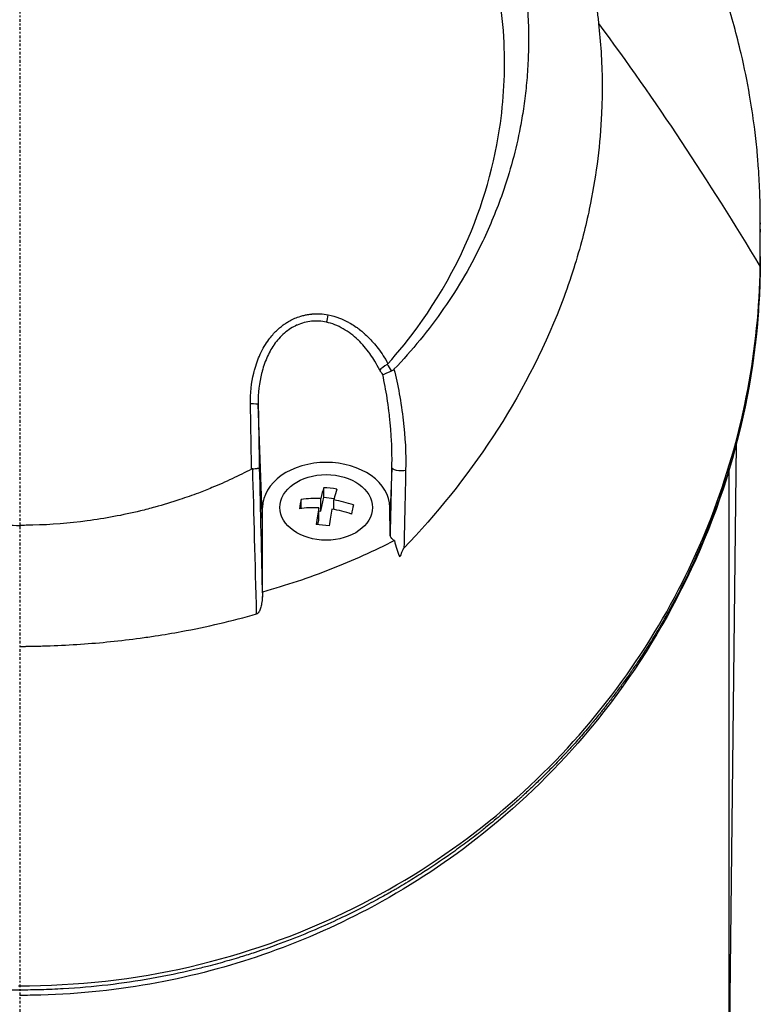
# Model space of a CAD drawing. Header units: millimetres. Extents: x 0 to 4378, y 0 to 2376.
# Tile 250 of 256: x 2215 to 2255, y 1546 to 1600. Entities that reach past the tile are written whole.
import ezdxf

# ---------------------------------------------------------------- set-up
doc = ezdxf.new("R2010")
doc.units = ezdxf.units.MM
doc.header["$LTSCALE"] = 0.2
doc.linetypes.add('CENTER2', pattern=[1.125, 0.75, -0.125, 0.125, -0.125])
doc.layers.add('02_Center Line', color=1, linetype='CENTER2')

# ---------------------------------------------------------------- blocks, each defined once
blk = doc.blocks.new('A$C300084c2')
for p, q in [((32.394, 997.202), (32.394, 997.204)), ((33.394, 995.817), (33.394, 995.814)), ((33.406, 995.797), (33.406, 995.799)), ((40.73, 986.989), (40.73, 987.15)), ((40.73, 986.921), (40.73, 987.083)), ((39.429, 986.711), (39.429, 986.707)), ((39.479, 986.627), (39.479, 986.631)), ((40.73, 986.648), (40.73, 986.487)), ((40.73, 985.154), (40.73, 985.316)), ((15.474, 981.458), (15.474, 981.458)), ((20.033, 978.34), (20.033, 978.34)), ((13.358, 970.496), (13.117, 977.007)), ((13.118, 976.927), (13.118, 976.927)), ((13.122, 976.779), (13.122, 976.779)), ((21.17, 975.358), (21.17, 975.357)), ((39.006, 937.7), (39.421, 974.849)), ((39.422, 974.916), (39.422, 974.916)), ((20.476, 974.07), (20.476, 974.07)), ((20.47, 973.512), (20.364, 970.657)), ((39, 973.354), (39, 937.7)), ((16.72, 971.903), (16.72, 972.43)), ((15.485, 971.289), (15.485, 971.782)), ((16.561, 971.142), (16.72, 971.903)), ((16.561, 971.142), (16.561, 971.829)), ((16.72, 971.903), (17.299, 971.843)), ((17.278, 971.229), (17.278, 971.754)), ((13.358, 966.708), (13.358, 971.344)), ((16.455, 970.635), (16.455, 971.322)), ((16.455, 971.154), (16.561, 971.142)), ((20.371, 969.85), (20.358, 971.344)), ((20.358, 971.344), (20.358, 971.344)), ((16.405, 970.396), (16.455, 970.635))]:
    blk.add_line(p, q)
for centre, radius, start, end in [((0, 986.2), 24.151, 331.4436, 331.4456), ((14.626, 972.559), 1.808, 148.7882, 148.789), ((14.626, 972.559), 1.808, 143.3744, 143.3753), ((12.789, 968.917), 1.5, 85.8162, 85.8182), ((12.789, 968.917), 1.25, 84.671, 84.6743), ((12.789, 968.917), 1.25, 278.3542, 278.3654), ((12.789, 968.917), 1.5, 277.2104, 277.2198)]:
    blk.add_arc(centre, radius, start, end)
for centre, major_axis, ratio, start_param, end_param in [((39.723, 984.323), (1, -0.019), 0.706618, 0.000005, 0.013285), ((16.874, 981.876), (0.095, 0.491), 0.171719, 3.969202, 4.870509), ((17.668, 976.926), (-0.954, 3.618), 0.893968, 5.025492, 5.142617), ((16.573, 976.636), (3.864, 0.903), 0.946375, 0.322049, 0.400761), ((12.617, 976.998), (0.5, 0.009), 0.072072, 0.018568, 1.420082), ((21.932, 948.217), (-7.363, 286.577), 0.028375, 1.481634, 1.506569), ((16.508, 968.4), (-0.469, -4.481), 0.103474, 3.604702, 3.851849), ((17.079, 969.377), (-4.19, 0.877), 0.699495, 4.772906, 4.942477), ((17.225, 968.325), (0.469, 4.481), 0.103474, 0.463109, 0.710256), ((15.432, 968.513), (-0.445, -4.257), 0.103474, 3.847617, 4.017188), ((16.919, 968.616), (-4.41, 0.922), 0.699495, 4.938245, 5.185392), ((16.919, 968.616), (-4.41, 0.922), 0.699495, 4.529991, 4.777138), ((16.813, 968.109), (4.41, -0.922), 0.699495, 1.796653, 2.0438), ((16.508, 968.4), (-0.469, -4.481), 0.103474, 4.012956, 4.260103), ((17.225, 968.325), (0.469, 4.481), 0.103474, 0.871363, 1.11851), ((16.813, 968.109), (4.41, -0.922), 0.699495, 1.388399, 1.635545), ((18.301, 968.213), (0.445, 4.257), 0.103474, 0.706024, 0.875595), ((16.654, 967.348), (4.19, -0.877), 0.699495, 1.631313, 1.800885), ((12.871, 966.711), (0.487, -0.01), 0.816195, 6.243151, 6.299832)]:
    blk.add_ellipse(centre, major_axis=major_axis, ratio=ratio, start_param=start_param, end_param=end_param)
blk.add_ellipse((16.856, 971.344), major_axis=(2.55, 0), ratio=0.707097)
for points, knots in [([(3.067, 1026.386), (3.505, 1026.336), (3.941, 1026.276), (4.374, 1026.208), (4.856, 1026.131), (5.334, 1026.043), (5.81, 1025.944), (6.287, 1025.846), (6.761, 1025.736), (7.232, 1025.617), (7.704, 1025.497), (8.173, 1025.368), (8.639, 1025.228), (9.57, 1024.95), (10.488, 1024.631), (11.394, 1024.273), (12.144, 1023.976), (12.885, 1023.652), (13.617, 1023.301), (13.763, 1023.23), (13.909, 1023.159), (14.054, 1023.087), (14.926, 1022.652), (15.776, 1022.182), (16.601, 1021.678), (17.43, 1021.172), (18.235, 1020.631), (19.015, 1020.056), (19.795, 1019.482), (20.549, 1018.873), (21.276, 1018.231), (21.713, 1017.845), (22.139, 1017.448), (22.556, 1017.039), (22.832, 1016.768), (23.102, 1016.492), (23.366, 1016.213), (24.036, 1015.506), (24.669, 1014.773), (25.267, 1014.015), (25.868, 1013.253), (26.433, 1012.465), (26.961, 1011.652), (27.489, 1010.839), (27.98, 1010.001), (28.433, 1009.139), (28.584, 1008.852), (28.73, 1008.562), (28.873, 1008.269), (29.59, 1006.794), (30.182, 1005.281), (30.653, 1003.736), (30.94, 1002.798), (31.182, 1001.846), (31.379, 1000.883), (31.428, 1000.642), (31.474, 1000.4), (31.518, 1000.158), (31.529, 1000.097), (31.539, 1000.037), (31.55, 999.976), (31.561, 999.915), (31.571, 999.854), (31.581, 999.794), (31.602, 999.672), (31.622, 999.551), (31.641, 999.429), (31.66, 999.307), (31.679, 999.185), (31.697, 999.063), (31.714, 998.94), (31.732, 998.818), (31.748, 998.696), (31.765, 998.573), (31.781, 998.45), (31.796, 998.327), (31.812, 998.205), (31.826, 998.082), (31.839, 997.958)], [0, 0, 0, 0, 0.0296065, 0.0296065, 0.0296065, 0.0625552, 0.0625552, 0.0625552, 0.0956223, 0.0956223, 0.0956223, 0.1287583, 0.1287583, 0.1287583, 0.1950345, 0.1950345, 0.1950345, 0.25, 0.25, 0.25, 0.2609996, 0.2609996, 0.2609996, 0.3271356, 0.3271356, 0.3271356, 0.3936018, 0.3936018, 0.3936018, 0.4600955, 0.4600955, 0.4600955, 0.5, 0.5, 0.5, 0.5264171, 0.5264171, 0.5264171, 0.593228, 0.593228, 0.593228, 0.6604161, 0.6604161, 0.6604161, 0.7276097, 0.7276097, 0.7276097, 0.75, 0.75, 0.75, 0.8628411, 0.8628411, 0.8628411, 0.9313886, 0.9313886, 0.9313886, 0.9485533, 0.9485533, 0.9485533, 0.9528443, 0.9528443, 0.9528443, 0.957135, 0.957135, 0.957135, 0.9657149, 0.9657149, 0.9657149, 0.9742923, 0.9742923, 0.9742923, 0.9828662, 0.9828662, 0.9828662, 0.9914358, 0.9914358, 0.9914358, 0.999992, 0.999992, 0.999992, 0.999992]), ([(40.73, 987.083), (40.73, 987.128), (40.73, 987.174), (40.73, 987.267), (40.729, 987.311), (40.729, 987.449), (40.728, 987.541), (40.725, 987.816), (40.722, 987.999), (40.714, 988.304), (40.711, 988.426), (40.69, 989.036), (40.664, 989.524), (40.607, 990.338), (40.58, 990.663), (40.507, 991.421), (40.459, 991.854), (40.329, 992.863), (40.243, 993.439), (40.01, 994.78), (39.855, 995.544), (39.439, 997.321), (39.16, 998.332), (38.657, 999.909), (38.461, 1000.481), (38.01, 1001.701), (37.752, 1002.348), (37.328, 1003.334), (37.175, 1003.676), (36.656, 1004.794), (36.268, 1005.566), (35.376, 1007.205), (34.863, 1008.069), (33.684, 1009.893), (33.005, 1010.851), (31.886, 1012.289), (31.482, 1012.783), (30.276, 1014.189), (29.436, 1015.086), (27.704, 1016.767), (26.82, 1017.555), (25.07, 1018.978), (24.217, 1019.619), (22.547, 1020.771), (21.739, 1021.288), (19.44, 1022.645), (17.891, 1023.435), (15.433, 1024.491), (14.585, 1024.822), (13.718, 1025.128)], [-7.729592, -7.729592, -7.729592, -7.729592, -7.71044, -7.71044, -7.69072, -7.69072, -7.65201, -7.65201, -7.574312, -7.574312, -7.522506, -7.522506, -7.315221, -7.315221, -7.177151, -7.177151, -6.993063, -6.993063, -6.7477, -6.7477, -6.420577, -6.420577, -5.984557, -5.984557, -5.735856, -5.735856, -5.451942, -5.451942, -5.300422, -5.300422, -4.9539, -4.9539, -4.557704, -4.557704, -4.105179, -4.105179, -3.863816, -3.863816, -3.40942, -3.40942, -2.98401, -2.98401, -2.611687, -2.611687, -2.28576, -2.28576, -1.715015, -1.715015, -1.424263, -1.424263, -1.424263, -1.424263]), ([(3.067, 1023.609), (4.126, 1023.496), (5.172, 1023.326), (7.244, 1022.872), (8.265, 1022.588), (9.932, 1022.026), (10.592, 1021.777), (11.611, 1021.348), (11.978, 1021.185), (15.251, 1019.645), (17.895, 1017.804), (20.291, 1015.433), (20.433, 1015.289), (20.871, 1014.835), (21.175, 1014.507), (21.75, 1013.851), (22.029, 1013.516), (22.564, 1012.844), (22.824, 1012.5), (23.331, 1011.795), (23.576, 1011.437), (24.29, 1010.334), (24.73, 1009.573), (25.53, 1008.018), (25.889, 1007.224), (26.36, 1006.026), (26.504, 1005.633), (27.199, 1003.578), (27.591, 1001.869), (27.854, 999.695), (27.895, 999.264), (27.955, 998.401), (27.974, 997.966), (27.989, 997.097), (27.986, 996.666), (27.958, 995.822), (27.934, 995.407), (27.885, 994.799), (27.867, 994.603), (27.807, 994.03), (27.758, 993.648), (27.651, 992.93), (27.593, 992.592), (27.294, 991.027), (26.967, 989.81), (26.236, 987.719), (25.874, 986.841), (24.852, 984.698), (24.133, 983.457), (22.908, 981.689), (22.475, 981.115), (21.564, 980.004), (21.084, 979.463), (20.582, 978.944)], [0.000005, 0.000005, 0.000005, 0.000005, 0.319511, 0.319511, 0.639479, 0.639479, 0.852403, 0.852403, 0.973891, 0.973891, 1.947625, 1.947625, 2.010365, 2.010365, 2.139691, 2.139691, 2.265575, 2.265575, 2.393345, 2.393345, 2.521559, 2.521559, 2.781941, 2.781941, 3.041001, 3.041001, 3.166048, 3.166048, 3.692233, 3.692233, 3.821507, 3.821507, 3.951206, 3.951206, 4.07808, 4.07808, 4.201324, 4.201324, 4.258471, 4.258471, 4.368502, 4.368502, 4.468635, 4.468635, 4.831764, 4.831764, 5.102761, 5.102761, 5.508805, 5.508805, 5.711646, 5.711646, 5.914059, 5.914059, 5.914059, 5.914059]), ([(0.009, 1021.202), (-1.128, 1021.202), (-2.276, 1021.115), (-4.534, 1020.814), (-5.688, 1020.588), (-8.127, 1019.953), (-9.404, 1019.522), (-13.452, 1017.824), (-16.034, 1016.205), (-20.77, 1011.977), (-22.793, 1009.317), (-25.516, 1003.711), (-26.47, 1000.541), (-26.709, 995.347), (-26.63, 993.758), (-26.035, 989.818), (-25.328, 987.51), (-22.925, 982.437), (-21.315, 980.44), (-20.252, 979.248)], [-3.557548, -3.557548, -3.557548, -3.557548, -3.349945, -3.349945, -3.131371, -3.131371, -2.88131, -2.88131, -2.314192, -2.314192, -1.681115, -1.681115, -1.111984, -1.111984, -0.864569, -0.864569, -0.492008, -0.492008, -0.000015, -0.000015, -0.000015, -0.000015]), ([(20.254, 979.248), (21.316, 980.438), (22.924, 982.434), (25.326, 987.501), (26.033, 989.806), (26.63, 993.742), (26.71, 995.329), (26.475, 1000.52), (25.525, 1003.691), (22.805, 1009.301), (20.784, 1011.963), (16.051, 1016.193), (13.47, 1017.815), (9.424, 1019.515), (8.146, 1019.947), (5.708, 1020.584), (4.554, 1020.811), (2.295, 1021.114), (1.147, 1021.201), (0.009, 1021.202)], [-5.847616, -5.847616, -5.847616, -5.847616, -5.038817, -5.038817, -4.426364, -4.426364, -4.019655, -4.019655, -3.083823, -3.083823, -2.043533, -2.043533, -1.111663, -1.111663, -0.700523, -0.700523, -0.341482, -0.341482, 0, 0, 0, 0]), ([(31.839, 997.958), (31.944, 996.928), (32.024, 995.907), (32.034, 994.558), (32.034, 994.403), (32.03, 993.835), (32.018, 993.421), (31.923, 991.355), (31.72, 989.712), (31.35, 987.862), (31.305, 987.646), (31.148, 986.935), (31.028, 986.445), (30.747, 985.397), (30.583, 984.844), (30.201, 983.663), (29.979, 983.039), (27.766, 977.321), (24.676, 972.793), (21.13, 969.105)], [0.000234, 0.000234, 0.000234, 0.000234, 0.319634, 0.319634, 0.361124, 0.361124, 0.471797, 0.471797, 0.914416, 0.914416, 0.9732, 0.9732, 1.107816, 1.107816, 1.261595, 1.261595, 1.436675, 1.436675, 2.883412, 2.883412, 2.883412, 2.883412]), ([(40.73, 986.648), (40.73, 986.704), (40.73, 986.76), (40.73, 986.815), (40.73, 986.89), (40.73, 986.964), (40.73, 987.039), (40.73, 987.053), (40.73, 987.068), (40.73, 987.083)], [0, 0, 0, 0, 0.3844855, 0.3844855, 0.3844855, 0.8996816, 0.8996816, 0.8996816, 1, 1, 1, 1]), ([(40.725, 984.579), (40.73, 984.936), (40.73, 985.356), (40.729, 986.012), (40.73, 986.211), (40.73, 986.648)], [-0.3053506, -0.3053506, -0.3053506, -0.3053506, -0.1855765, -0.1855765, 0, 0, 0, 0]), ([(40.729, 985.678), (40.729, 985.8), (40.729, 985.923), (40.73, 986.193), (40.73, 986.34), (40.73, 986.487)], [0.3793787, 0.3793787, 0.3793787, 0.3793787, 0.6621397, 0.6621397, 1, 1, 1, 1]), ([(40.73, 985.154), (40.73, 985.019), (40.729, 984.884), (40.728, 984.748), (40.728, 984.604), (40.726, 984.459), (40.723, 984.314)], [0.0330613, 0.0330613, 0.0330613, 0.0330613, 0.5016036, 0.5016036, 0.5016036, 1, 1, 1, 1]), ([(-0.057, 945.029), (3.152, 945.031), (6.318, 945.381), (12.4, 946.785), (15.238, 947.801), (20.492, 950.322), (22.9, 951.827), (27.174, 955.108), (29.084, 956.908), (34.125, 962.652), (36.565, 966.874), (39.821, 975.564), (40.654, 980.064), (40.725, 984.579)], [0, 0, 0, 0, 0.125, 0.125, 0.25, 0.25, 0.375, 0.375, 0.5, 0.5, 0.75, 0.75, 1, 1, 1, 1]), ([(40.723, 984.314), (40.712, 983.734), (40.689, 983.155), (40.653, 982.575), (40.581, 981.417), (40.458, 980.26), (40.285, 979.107), (40.111, 977.954), (39.886, 976.805), (39.61, 975.662), (39.333, 974.519), (39.005, 973.382), (38.623, 972.254), (38.505, 971.906), (38.383, 971.559), (38.255, 971.213), (37.968, 970.437), (37.656, 969.666), (37.318, 968.9), (36.829, 967.794), (36.286, 966.7), (35.684, 965.618), (35.554, 965.384), (35.421, 965.151), (35.285, 964.918), (35.265, 964.883), (35.244, 964.847), (35.223, 964.812), (35.066, 964.544), (34.905, 964.277), (34.741, 964.012), (34.613, 963.804), (34.482, 963.598), (34.35, 963.392), (34.188, 963.139), (34.022, 962.888), (33.852, 962.637), (33.808, 962.572), (33.757, 962.496), (33.712, 962.431), (33.671, 962.371), (33.635, 962.32), (33.619, 962.296), (33.584, 962.246), (33.531, 962.169), (33.458, 962.065), (33.385, 961.961), (33.292, 961.83), (33.179, 961.674), (33.174, 961.667), (33.168, 961.659), (33.163, 961.652), (33.111, 961.58), (33.054, 961.502), (32.993, 961.419), (32.926, 961.327), (32.841, 961.214), (32.789, 961.144), (32.722, 961.054), (32.656, 960.967), (32.592, 960.882), (32.457, 960.704), (32.328, 960.537), (32.206, 960.382), (32.161, 960.324), (32.117, 960.268), (32.074, 960.213), (32.046, 960.178), (32.03, 960.157), (32, 960.119), (31.984, 960.1), (31.964, 960.075), (31.937, 960.041), (31.779, 959.842), (31.628, 959.658), (31.487, 959.487), (31.453, 959.446), (31.42, 959.405), (31.387, 959.366), (31.146, 959.076), (30.933, 958.83), (30.753, 958.624), (30.548, 958.39), (30.384, 958.21), (30.267, 958.081), (30.208, 958.017), (30.16, 957.965), (30.125, 957.926), (30.119, 957.921), (30.106, 957.907), (30.089, 957.888), (30.045, 957.841), (29.974, 957.764), (29.925, 957.712), (29.856, 957.638), (29.789, 957.567), (29.725, 957.5), (29.609, 957.378), (29.501, 957.266), (29.403, 957.165), (29.286, 957.045), (29.183, 956.94), (29.094, 956.85), (29.053, 956.809), (29.015, 956.771), (28.98, 956.736), (28.962, 956.719), (28.955, 956.711), (28.947, 956.704), (28.94, 956.696), (28.933, 956.689), (28.916, 956.672), (28.87, 956.626), (28.796, 956.553), (28.695, 956.454), (28.649, 956.409), (28.597, 956.358), (28.54, 956.303), (28.355, 956.124), (28.17, 955.948), (28.043, 955.828), (27.915, 955.709), (27.822, 955.623), (27.765, 955.57), (27.75, 955.557), (27.683, 955.495), (27.64, 955.455), (27.597, 955.416), (27.554, 955.378), (27.512, 955.34), (27.428, 955.263), (27.346, 955.189), (27.265, 955.117), (27.246, 955.1), (27.227, 955.083), (27.208, 955.067), (27.067, 954.941), (26.93, 954.822), (26.799, 954.708), (26.671, 954.597), (26.548, 954.492), (26.43, 954.393), (26.124, 954.135), (25.854, 953.916), (25.626, 953.734), (25.536, 953.662), (25.452, 953.595), (25.374, 953.534), (25.331, 953.5), (25.289, 953.468), (25.25, 953.437), (25.211, 953.406), (25.201, 953.398), (25.135, 953.347), (25.003, 953.246), (24.871, 953.144), (24.737, 953.043), (24.47, 952.842), (24.2, 952.643), (23.925, 952.446), (23.377, 952.053), (22.813, 951.669), (22.234, 951.297), (22.213, 951.284), (22.192, 951.27), (22.172, 951.257), (21.902, 951.085), (21.63, 950.915), (21.355, 950.747), (21.206, 950.657), (21.057, 950.568), (20.906, 950.479), (20.831, 950.435), (20.733, 950.377), (20.697, 950.356), (20.661, 950.336), (20.624, 950.314), (20.586, 950.292), (20.497, 950.24), (20.401, 950.186), (20.299, 950.128), (20.052, 949.988), (19.767, 949.829), (19.443, 949.655), (19.114, 949.479), (18.746, 949.288), (18.333, 949.082), (17.593, 948.715), (16.713, 948.304), (15.674, 947.877), (15.193, 947.68), (14.679, 947.479), (14.129, 947.279), (13.751, 947.141), (13.355, 947.003), (12.943, 946.867), (12.689, 946.783), (12.429, 946.7), (12.162, 946.618), (12.077, 946.592), (11.989, 946.565), (11.903, 946.539), (11.721, 946.484), (11.548, 946.434), (11.425, 946.399), (11.064, 946.295), (10.7, 946.196), (10.334, 946.101), (10.092, 946.039), (9.849, 945.978), (9.605, 945.92), (8.828, 945.735), (8.041, 945.571), (7.246, 945.43), (6.451, 945.289), (5.647, 945.171), (4.839, 945.076), (4.03, 944.982), (3.216, 944.911), (2.399, 944.865), (1.991, 944.841), (1.582, 944.824), (1.172, 944.813), (0.782, 944.803), (0.392, 944.797), (0, 944.798)], [0, 0, 0, 0, 0.032845, 0.032845, 0.032845, 0.098514, 0.098514, 0.098514, 0.164155, 0.164155, 0.164155, 0.229765, 0.229765, 0.229765, 0.25, 0.25, 0.25, 0.295338, 0.295338, 0.295338, 0.360817, 0.360817, 0.360817, 0.375, 0.375, 0.375, 0.377162, 0.377162, 0.377162, 0.393509, 0.393509, 0.393509, 0.40625, 0.40625, 0.40625, 0.421875, 0.421875, 0.421875, 0.42593, 0.42593, 0.42593, 0.429688, 0.429688, 0.429688, 0.4375, 0.4375, 0.4375, 0.445313, 0.445313, 0.445313, 0.445664, 0.445664, 0.445664, 0.449219, 0.449219, 0.449219, 0.453125, 0.453125, 0.453125, 0.458169, 0.458169, 0.458169, 0.46875, 0.46875, 0.46875, 0.472656, 0.472656, 0.472656, 0.475217, 0.475217, 0.475217, 0.476563, 0.476563, 0.476563, 0.484375, 0.484375, 0.484375, 0.486257, 0.486257, 0.486257, 0.5, 0.5, 0.5, 0.515625, 0.515625, 0.515625, 0.523438, 0.523438, 0.523438, 0.52457, 0.52457, 0.52457, 0.527344, 0.527344, 0.527344, 0.53125, 0.53125, 0.53125, 0.538372, 0.538372, 0.538372, 0.546875, 0.546875, 0.546875, 0.550781, 0.550781, 0.550781, 0.552734, 0.552734, 0.552734, 0.554688, 0.554688, 0.554688, 0.560068, 0.560068, 0.560068, 0.5625, 0.5625, 0.5625, 0.570313, 0.570313, 0.570313, 0.578125, 0.578125, 0.578125, 0.580078, 0.580078, 0.580078, 0.582031, 0.582031, 0.582031, 0.585938, 0.585938, 0.585938, 0.586848, 0.586848, 0.586848, 0.59375, 0.59375, 0.59375, 0.600497, 0.600497, 0.600497, 0.618038, 0.618038, 0.618038, 0.625, 0.625, 0.625, 0.628906, 0.628906, 0.628906, 0.632813, 0.632813, 0.632813, 0.640625, 0.640625, 0.640625, 0.65625, 0.65625, 0.65625, 0.6875, 0.6875, 0.6875, 0.688623, 0.688623, 0.688623, 0.703125, 0.703125, 0.703125, 0.710938, 0.710938, 0.710938, 0.714844, 0.714844, 0.714844, 0.71875, 0.71875, 0.71875, 0.727865, 0.727865, 0.727865, 0.75, 0.75, 0.75, 0.772382, 0.772382, 0.772382, 0.8125, 0.8125, 0.8125, 0.831023, 0.831023, 0.831023, 0.84375, 0.84375, 0.84375, 0.851563, 0.851563, 0.851563, 0.854072, 0.854072, 0.854072, 0.859375, 0.859375, 0.859375, 0.875, 0.875, 0.875, 0.885308, 0.885308, 0.885308, 0.918094, 0.918094, 0.918094, 0.950853, 0.950853, 0.950853, 0.983613, 0.983613, 0.983613, 1, 1, 1, 1.015596, 1.015596, 1.015596, 1.015596]), ([(40.723, 984.304), (40.609, 978.213), (39.112, 972.031), (34.759, 963.7), (33.058, 961.153), (29.305, 956.746), (27.322, 954.833), (23.275, 951.684), (21.278, 950.377), (17.314, 948.281), (15.382, 947.433), (11.499, 946.093), (9.546, 945.572), (5.465, 944.809), (3.312, 944.578), (1.162, 944.52), (0.775, 944.51), (0.387, 944.505), (0, 944.505)], [0, 0, 0, 0, 2.551508, 2.551508, 3.723769, 3.723769, 4.711283, 4.711283, 5.514893, 5.514893, 6.188053, 6.188053, 6.807183, 6.807183, 7.452626, 7.452626, 7.452626, 7.568935, 7.568935, 7.568935, 7.568935]), ([(12.691, 977.035), (12.682, 977.609), (12.746, 978.208), (12.873, 978.732), (12.886, 978.786), (12.9, 978.84), (12.914, 978.893), (12.997, 979.201), (13.102, 979.495), (13.233, 979.779), (13.298, 979.92), (13.37, 980.06), (13.451, 980.199), (13.532, 980.337), (13.614, 980.461), (13.706, 980.586), (13.769, 980.672), (13.837, 980.758), (13.915, 980.846), (14.053, 981.003), (14.181, 981.129), (14.346, 981.264), (14.407, 981.314), (14.474, 981.365), (14.549, 981.418), (14.608, 981.459), (14.667, 981.498), (14.728, 981.535), (14.811, 981.585), (14.896, 981.632), (14.983, 981.675), (15.038, 981.702), (15.089, 981.725), (15.14, 981.747), (15.23, 981.785), (15.323, 981.821), (15.454, 981.861), (15.496, 981.874), (15.537, 981.885), (15.579, 981.896), (15.641, 981.912), (15.704, 981.927), (15.767, 981.939), (15.86, 981.957), (15.927, 981.968), (16.04, 981.979), (16.055, 981.981), (16.072, 981.982), (16.09, 981.984), (16.379, 982.009), (16.674, 981.994), (16.972, 981.937)], [0, 0, 0, 0, 0.25, 0.25, 0.25, 0.275957, 0.275957, 0.275957, 0.425518, 0.425518, 0.425518, 0.5, 0.5, 0.5, 0.573987, 0.573987, 0.573987, 0.625, 0.625, 0.625, 0.716202, 0.716202, 0.716202, 0.75, 0.75, 0.75, 0.776323, 0.776323, 0.776323, 0.8125, 0.8125, 0.8125, 0.835296, 0.835296, 0.835296, 0.875, 0.875, 0.875, 0.887583, 0.887583, 0.887583, 0.90625, 0.90625, 0.90625, 0.933682, 0.933682, 0.933682, 0.9375, 0.9375, 0.9375, 1, 1, 1, 1]), ([(16.972, 981.937), (17.177, 981.898), (17.383, 981.838), (17.59, 981.758), (17.729, 981.705), (17.888, 981.632), (18.026, 981.559), (18.093, 981.523), (18.156, 981.487), (18.209, 981.456), (18.308, 981.397), (18.406, 981.333), (18.504, 981.265), (18.567, 981.221), (18.63, 981.174), (18.693, 981.126), (18.773, 981.064), (18.851, 980.999), (18.929, 980.931), (18.935, 980.926), (18.942, 980.92), (18.948, 980.914), (19.023, 980.848), (19.114, 980.762), (19.161, 980.716), (19.355, 980.525), (19.539, 980.317), (19.714, 980.087), (19.907, 979.833), (20.089, 979.551), (20.254, 979.248)], [0, 0, 0, 0, 0.125, 0.125, 0.125, 0.2090035, 0.2090035, 0.2090035, 0.25, 0.25, 0.25, 0.3256794, 0.3256794, 0.3256794, 0.375, 0.375, 0.375, 0.4375, 0.4375, 0.4375, 0.442409, 0.442409, 0.442409, 0.5, 0.5, 0.5, 0.7377626, 0.7377626, 0.7377626, 0.9999993, 0.9999993, 0.9999993, 0.9999993]), ([(16.872, 981.532), (16.601, 981.591), (16.324, 981.608), (16.054, 981.582), (15.916, 981.569), (15.779, 981.544), (15.648, 981.51), (15.512, 981.475), (15.383, 981.429), (15.261, 981.376), (15.252, 981.371), (15.242, 981.367), (15.232, 981.363), (15.118, 981.311), (15.007, 981.251), (14.898, 981.183), (14.783, 981.11), (14.671, 981.027), (14.563, 980.935), (14.56, 980.932), (14.557, 980.929), (14.554, 980.927), (14.448, 980.835), (14.346, 980.734), (14.248, 980.624), (14.164, 980.529), (14.071, 980.409), (14.003, 980.311), (13.992, 980.296), (13.982, 980.281), (13.973, 980.267), (13.833, 980.062), (13.704, 979.828), (13.59, 979.567), (13.533, 979.437), (13.48, 979.3), (13.432, 979.156), (13.387, 979.025), (13.34, 978.861), (13.309, 978.74), (13.306, 978.728), (13.303, 978.716), (13.3, 978.705), (13.18, 978.216), (13.105, 977.646), (13.117, 977.007)], [0, 0, 0, 0, 0.120423, 0.120423, 0.120423, 0.181565, 0.181565, 0.181565, 0.244909, 0.244909, 0.244909, 0.25, 0.25, 0.25, 0.309866, 0.309866, 0.309866, 0.373192, 0.373192, 0.373192, 0.375, 0.375, 0.375, 0.4375, 0.4375, 0.4375, 0.491586, 0.491586, 0.491586, 0.5, 0.5, 0.5, 0.625, 0.625, 0.625, 0.6875, 0.6875, 0.6875, 0.744354, 0.744354, 0.744354, 0.75, 0.75, 0.75, 1, 1, 1, 1]), ([(19.797, 978.894), (19.711, 979.071), (19.622, 979.234), (19.533, 979.383), (19.448, 979.526), (19.381, 979.63), (19.281, 979.771), (19.278, 979.776), (19.274, 979.781), (19.27, 979.786), (19.165, 979.934), (19.055, 980.073), (18.943, 980.203), (18.833, 980.329), (18.743, 980.425), (18.609, 980.553), (18.606, 980.555), (18.603, 980.558), (18.6, 980.561), (18.475, 980.68), (18.347, 980.788), (18.218, 980.886), (18.079, 980.991), (17.939, 981.084), (17.797, 981.166), (17.491, 981.343), (17.175, 981.465), (16.872, 981.532)], [0, 0, 0, 0, 0.125, 0.125, 0.125, 0.245689, 0.245689, 0.245689, 0.25, 0.25, 0.25, 0.375, 0.375, 0.375, 0.497293, 0.497293, 0.497293, 0.5, 0.5, 0.5, 0.612632, 0.612632, 0.612632, 0.73467, 0.73467, 0.73467, 1, 1, 1, 1]), ([(20.254, 979.248), (20.247, 979.241), (20.24, 979.234), (20.225, 979.221), (20.218, 979.216), (20.209, 979.211)], [0.000001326, 0.000001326, 0.000001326, 0.000001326, 0.003011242, 0.003011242, 0.005941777, 0.005941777, 0.005941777, 0.005941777]), ([(19.968, 978.65), (20.043, 978.68), (20.248, 978.764), (20.422, 978.84), (20.432, 978.844), (20.441, 978.848), (20.451, 978.852)], [0, 0, 0, 0, 0.9461679, 0.9461679, 0.9461679, 0.9999981, 0.9999981, 0.9999981, 0.9999981]), ([(20.47, 973.514), (20.471, 973.559), (20.472, 973.605), (20.473, 973.652), (20.474, 973.708), (20.475, 973.765), (20.475, 973.824), (20.476, 973.936), (20.476, 974.051), (20.475, 974.17), (20.473, 974.333), (20.47, 974.502), (20.464, 974.676), (20.462, 974.736), (20.459, 974.797), (20.457, 974.859), (20.45, 975.013), (20.441, 975.172), (20.431, 975.336), (20.423, 975.45), (20.415, 975.566), (20.405, 975.685), (20.396, 975.803), (20.382, 975.952), (20.373, 976.046), (20.367, 976.104), (20.361, 976.163), (20.355, 976.224), (20.341, 976.359), (20.324, 976.502), (20.306, 976.653), (20.279, 976.87), (20.242, 977.133), (20.208, 977.351), (20.14, 977.787), (20.06, 978.221), (19.968, 978.65)], [0, 0, 0, 0, 0.0329302, 0.0329302, 0.0329302, 0.0722622, 0.0722622, 0.0722622, 0.1471362, 0.1471362, 0.1471362, 0.25, 0.25, 0.25, 0.2856215, 0.2856215, 0.2856215, 0.375, 0.375, 0.375, 0.4375, 0.4375, 0.4375, 0.5, 0.5, 0.5, 0.5387047, 0.5387047, 0.5387047, 0.625, 0.625, 0.625, 0.75, 0.75, 0.75, 1, 1, 1, 1]), ([(20.451, 978.852), (20.476, 978.863), (20.499, 978.876), (20.544, 978.907), (20.564, 978.925), (20.582, 978.944)], [-0.01640349, -0.01640349, -0.01640349, -0.01640349, -0.00821386, -0.00821386, -0.00002089, -0.00002089, -0.00002089, -0.00002089]), ([(20.582, 978.944), (20.691, 978.514), (20.79, 978.066), (20.962, 977.133), (21.041, 976.596), (21.2, 975.22), (21.249, 974.304), (21.226, 973.372)], [0.0000177, 0.0000177, 0.0000177, 0.0000177, 0.25, 0.25, 0.5, 0.5, 1, 1, 1, 1]), ([(20.358, 971.344), (20.358, 971.997), (19.982, 972.635), (18.682, 973.554), (17.777, 973.819), (15.939, 973.819), (15.034, 973.554), (13.735, 972.636), (13.358, 971.997), (13.358, 971.344)], [0, 0, 0, 0, 0.25, 0.25, 0.5, 0.5, 0.75, 0.75, 1, 1, 1, 1]), ([(-12.75, 973.453), (-12.036, 973.074), (-11.304, 972.732), (-10.302, 972.321), (-10.046, 972.221), (-9.46, 972.001), (-9.12, 971.881), (-8.317, 971.615), (-7.855, 971.476), (-7.126, 971.276), (-6.855, 971.205), (-5.626, 970.907), (-4.656, 970.727), (-3.187, 970.533), (-2.695, 970.482), (-1.957, 970.424), (-1.708, 970.408), (-1.335, 970.389), (-1.211, 970.383), (-0.968, 970.374), (-0.841, 970.37), (-0.476, 970.36), (-0.235, 970.357), (0.004, 970.357)], [0.000005, 0.000005, 0.000005, 0.000005, 0.245288, 0.245288, 0.32758, 0.32758, 0.439471, 0.439471, 0.588452, 0.588452, 0.672216, 0.672216, 0.969709, 0.969709, 1.119078, 1.119078, 1.193047, 1.193047, 1.22978, 1.22978, 1.265, 1.265, 1.331927, 1.331927, 1.331927, 1.331927]), ([(12.751, 973.453), (12.398, 973.266), (12.039, 973.087), (11.313, 972.746), (10.946, 972.585), (10.324, 972.329), (10.071, 972.23), (9.489, 972.011), (9.153, 971.892), (8.356, 971.627), (7.898, 971.488), (7.175, 971.288), (6.907, 971.218), (5.675, 970.916), (4.695, 970.733), (2.717, 970.47), (1.718, 970.392), (0.6, 970.364), (0.362, 970.359), (0.123, 970.357), (0.004, 970.357)], [-1.260139, -1.260139, -1.260139, -1.260139, -1.13977, -1.13977, -1.019298, -1.019298, -0.938268, -0.938268, -0.827897, -0.827897, -0.68116, -0.68116, -0.598483, -0.598483, -0.299873, -0.299873, 0, 0, 0.035566, 0.071132, 0.071132, 0.071132, 0.071132]), ([(12.817, 973.472), (12.806, 973.471), (12.795, 973.469), (12.773, 973.463), (12.762, 973.459), (12.751, 973.453)], [-0.007110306, -0.007110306, -0.007110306, -0.007110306, -0.003649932, -0.003649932, -0.000004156, -0.000004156, -0.000004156, -0.000004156]), ([(12.817, 973.472), (12.896, 973.476), (12.998, 973.485), (13.055, 973.493), (13.062, 973.494), (13.069, 973.495), (13.075, 973.495), (13.101, 973.499), (13.114, 973.5), (13.148, 973.511), (13.182, 973.521), (13.177, 973.526), (13.177, 973.527)], [0.0000145, 0.0000145, 0.0000145, 0.0000145, 0.4407612, 0.4407612, 0.4407612, 0.5, 0.5, 0.5, 0.75, 0.75, 0.75, 1, 1, 1, 1]), ([(20.388, 969.753), (20.399, 970.251), (20.41, 970.75), (20.421, 971.25), (20.437, 972.002), (20.454, 972.757), (20.47, 973.514)], [0.1673703, 0.1673703, 0.1673703, 0.1673703, 0.5, 0.5, 0.5, 0.9999591, 0.9999591, 0.9999591, 0.9999591]), ([(21.226, 973.372), (21.102, 973.352), (20.894, 973.348), (20.559, 973.411), (20.472, 973.47), (20.47, 973.514)], [0, 0, 0, 0, 0.5, 0.5, 1, 1, 1, 1]), ([(20.612, 969.521), (19.493, 968.943), (18.325, 968.417), (15.896, 967.468), (14.644, 967.05), (13.357, 966.685)], [0.0000049, 0.0000049, 0.0000049, 0.0000049, 0.4157156, 0.4157156, 0.8306466, 0.8306466, 0.8306466, 0.8306466]), ([(20.612, 969.521), (20.579, 969.536), (20.549, 969.553), (20.523, 969.573), (20.426, 969.646), (20.372, 969.747), (20.371, 969.85)], [0, 0, 0, 0, 0.215099, 0.215099, 0.215099, 1, 1, 1, 1]), ([(20.612, 969.521), (20.647, 969.363), (20.689, 969.202), (20.78, 968.91), (20.839, 968.743), (20.91, 968.619)], [-0.1237169, -0.1237169, -0.1237169, -0.1237169, -0.0602309, -0.0602309, -0.0001168, -0.0001168, -0.0001168, -0.0001168]), ([(21.13, 969.105), (21.108, 969.079), (21.087, 969.043), (21.045, 968.966), (21.022, 968.914), (20.97, 968.787), (20.94, 968.699), (20.91, 968.619)], [-0.053772, -0.053772, -0.053772, -0.053772, -0.04302429, -0.04302429, -0.02732571, -0.02732571, -0.00036275, -0.00036275, -0.00036275, -0.00036275]), ([(13.357, 966.685), (13.354, 966.484), (13.34, 966.264), (13.291, 965.975), (13.271, 965.881), (13.222, 965.729), (13.194, 965.654), (13.138, 965.567), (13.117, 965.54), (13.083, 965.512), (13.074, 965.505), (13.058, 965.496), (13.052, 965.492), (13.041, 965.488), (13.037, 965.486), (13.032, 965.485)], [-0.1365657, -0.1365657, -0.1365657, -0.1365657, -0.0682763, -0.0682763, -0.0392084, -0.0392084, -0.0171749, -0.0171749, -0.0074554, -0.0074554, -0.0039731, -0.0039731, -0.0018516, -0.0018516, -0.0004271, -0.0004271, -0.0004271, -0.0004271]), ([(-0.005, 963.701), (0.077, 963.702), (0.138, 963.702), (0.276, 963.703), (0.346, 963.704), (0.558, 963.707), (0.698, 963.709), (1.122, 963.718), (1.399, 963.726), (2.237, 963.756), (2.795, 963.786), (4.449, 963.899), (5.547, 964.009), (6.906, 964.195), (7.185, 964.235), (7.935, 964.351), (8.411, 964.431), (9.593, 964.65), (10.293, 964.796), (11.675, 965.118), (12.358, 965.294), (13.029, 965.484)], [-1.313678, -1.313678, -1.313678, -1.313678, -1.294129, -1.294129, -1.273962, -1.273962, -1.233424, -1.233424, -1.151167, -1.151167, -0.987029, -0.987029, -0.662873, -0.662873, -0.580154, -0.580154, -0.434248, -0.434248, -0.216716, -0.216716, -0.000003, -0.000003, -0.000003, -0.000003])]:
    blk.add_open_spline(points, degree=3, knots=knots)
for points in [[(31.839, 997.958), (34.917, 993.792), (37.904, 989.289), (40.725, 984.579)], [(34.162, 994.725), (34.162, 994.727), (34.161, 994.728), (34.161, 994.73)], [(35.583, 992.659), (35.583, 992.661), (35.582, 992.663), (35.582, 992.665)], [(36.832, 990.79), (36.833, 990.788), (36.833, 990.785), (36.833, 990.783)], [(37.037, 990.472), (37.037, 990.474), (37.037, 990.476), (37.037, 990.478)], [(38.983, 987.419), (38.983, 987.421), (38.983, 987.423), (38.983, 987.424)], [(39.18, 987.108), (39.181, 987.109), (39.181, 987.11), (39.181, 987.111)], [(40.73, 986.989), (40.73, 986.966), (40.73, 986.944), (40.73, 986.921)], [(20.209, 979.211), (20.049, 979.112), (19.859, 978.965), (19.797, 978.894)], [(20.166, 978.727), (20.167, 978.73), (20.168, 978.732), (20.169, 978.735)], [(12.751, 973.453), (12.731, 974.644), (12.712, 975.824), (12.691, 977.035)], [(13.117, 977.007), (13.137, 975.848), (13.157, 974.688), (13.177, 973.527)], [(13.029, 965.484), (12.953, 968.329), (12.883, 970.992), (12.817, 973.472)], [(21.226, 973.372), (21.196, 972.045), (21.164, 970.622), (21.13, 969.105)], [(12.935, 969.015), (12.935, 969.016), (12.935, 969.016), (12.935, 969.016)], [(12.94, 968.827), (12.94, 968.827), (12.94, 968.827), (12.94, 968.827)], [(20.91, 968.619), (20.91, 968.619), (20.909, 968.619), (20.909, 968.619)], [(13.032, 965.485), (13.031, 965.484), (13.03, 965.484), (13.029, 965.484)]]:
    blk.add_open_spline(points, degree=3)
for points, weights, knots in [([(40.73, 986.487), (40.73, 986.626), (40.73, 986.765), (40.73, 986.91), (40.73, 986.916), (40.73, 986.921)], [1, 1.00000000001, 1.00000000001, 1.00000000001, 1.00000000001, 1], [0, 0, 0, 0, 0.96178, 0.96178, 1, 1, 1, 1]), ([(0, 944.798), (-0.019, 944.798), (-0.038, 944.798), (-0.057, 944.798), (-0.337, 944.798), (-0.772, 944.802), (-1.489, 944.821), (-2.383, 944.858), (-3.683, 944.948), (-5.81, 945.174), (-8.005, 945.545), (-10.146, 946.041), (-11.722, 946.473), (-13.452, 947.022), (-15.634, 947.828), (-17.759, 948.776), (-20.075, 949.974), (-22.276, 951.28), (-24.265, 952.667), (-25.573, 953.684), (-26.511, 954.453), (-27.433, 955.254), (-28.484, 956.236), (-29.416, 957.167), (-30.154, 957.951), (-30.869, 958.748), (-31.594, 959.603), (-32.345, 960.549), (-33.066, 961.508), (-33.503, 962.124), (-33.748, 962.483)], [1, 1, 1, 1, 0.999999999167, 0.999999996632, 0.999999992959, 0.999999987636, 0.999999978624, 0.99999996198, 0.99999994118, 0.999999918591, 0.999999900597, 0.999999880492, 0.999999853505, 0.999999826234, 0.999999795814, 0.99999976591, 0.999999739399, 0.999999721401, 0.999999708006, 0.999999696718, 0.999999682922, 0.999999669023, 0.999999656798, 0.999999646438, 0.999999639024, 0.999999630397, 0.999999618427, 0.999999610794, 0.999999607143], [-0.001276, -0.001276, -0.001276, -0.001276, 0, 0, 0, 0.018958, 0.029272, 0.048196, 0.079169, 0.117037, 0.192828, 0.230763, 0.268726, 0.306728, 0.358604, 0.434813, 0.476456, 0.552898, 0.629475, 0.666083, 0.685252, 0.72711, 0.765543, 0.804005, 0.83721, 0.856421, 0.894878, 0.933434, 0.961485, 1, 1, 1, 1])]:
    blk.add_rational_spline(points, weights, degree=3, knots=knots)
at = {"layer": '02_Center Line'}
blk.add_line((0, 1153.006), (0, -16.53), dxfattribs=at)

msp = doc.modelspace()

# ---------------------------------------------------------------- block references
msp.add_blockref('A$C300084c2', (2214.674, 602.257))

doc.saveas('drawing.dxf')
